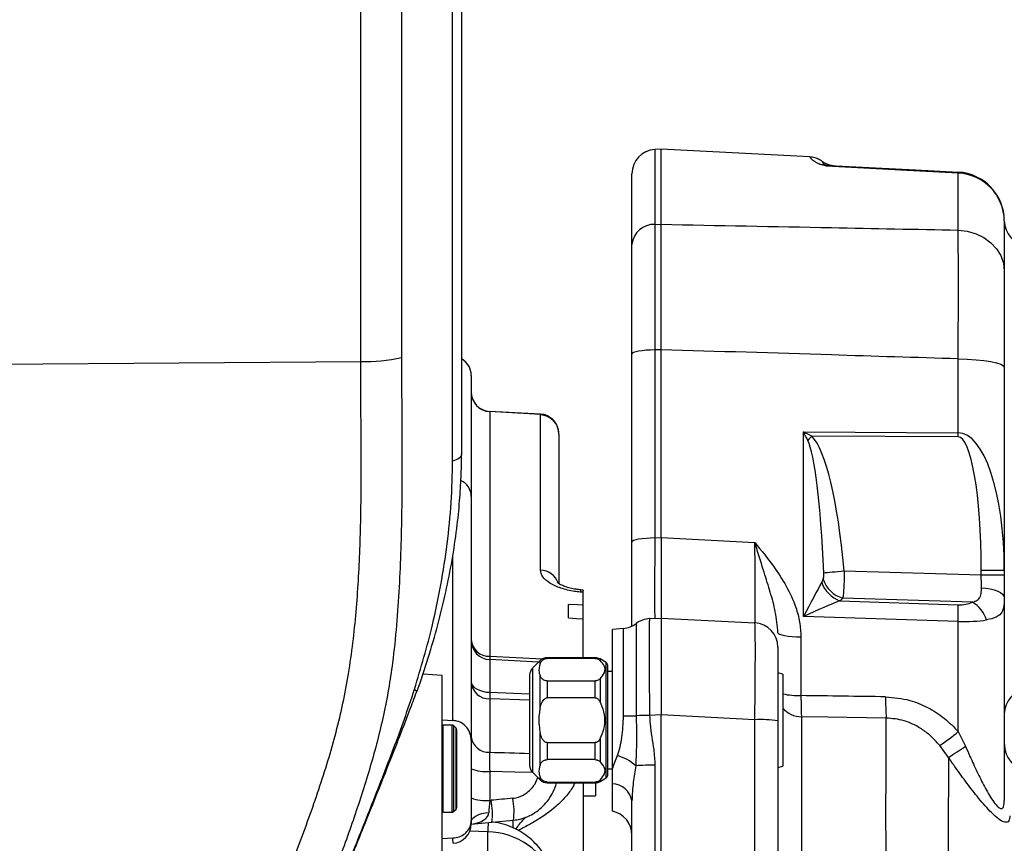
# Model space of a CAD drawing. Extents: x 0 to 8410, y 0 to 5940.
# Tile 30 of 161: x 1262 to 1464, y 2781 to 2950. Entities that reach past the tile are written whole.
import ezdxf

# ---------------------------------------------------------------- set-up
doc = ezdxf.new("R2010")
doc.units = 0
doc.header["$LTSCALE"] = 10
doc.layers.get('0').update_dxf_attribs({"linetype": 'CONTINUOUS'})

msp = doc.modelspace()

# ---------------------------------------------------------------- linework, layer by layer
at = {"color": 7, "linetype": 'CONTINUOUS'}
for p, q in [((1393.648019, 2923.312117), (1392.386337, 2923.246075)), ((1424.214592, 2921.710183), (1393.648019, 2923.312117)), ((1393.648019, 2907.883932), (1393.648019, 2923.312117)), ((1387.648007, 2903.770854), (1387.648007, 2918.252875)), ((1464.148035, 2908.605744), (1464.148035, 2898.347785)), ((1393.648019, 2843.526174), (1393.648019, 2882.125546)), ((1387.648007, 2842.593004), (1387.648007, 2881.220033)), ((1464.148035, 2878.505399), (1464.148035, 2836.869408)), ((1354.648014, 2876.805832), (1354.648014, 2852.011611)), ((1368.846377, 2868.872215), (1358.438095, 2869.439532)), ((1372.648021, 2864.784529), (1372.648021, 2834.086825)), ((1354.648014, 2852.011611), (1354.648014, 2801.862885)), ((1387.648007, 2825.342585), (1387.648007, 2842.593004)), ((1393.648019, 2843.526174), (1393.648019, 2827.021767)), ((1464.148035, 2836.869408), (1464.148035, 2835.855057)), ((1464.148035, 2835.855057), (1464.148035, 2831.147005)), ((1377.652933, 2832.75645), (1377.173355, 2832.798173)), ((1377.648016, 2829.643895), (1377.648016, 2832.29964)), ((1374.648025, 2827.04704), (1374.648025, 2829.822828)), ((1377.648016, 2826.866438), (1377.648016, 2829.643895)), ((1464.148035, 2831.147005), (1464.148035, 2789.570023)), ((1377.648016, 2818.871786), (1377.648016, 2826.866438)), ((1391.296556, 2826.898505), (1393.648019, 2827.021767)), ((1391.312143, 2826.89934), (1391.296556, 2826.898505)), ((1393.648019, 2827.021767), (1393.648019, 2807.148029)), ((1393.648019, 2827.021767), (1412.909707, 2826.012303)), ((1385.922452, 2824.870755), (1383.648028, 2824.671795)), ((1383.648028, 2796.016981), (1383.648028, 2824.671795)), ((1417.648008, 2821.019103), (1417.648008, 2805.877258)), ((1368.812238, 2818.285992), (1367.233803, 2816.707541)), ((1380.112132, 2818.871786), (1370.226448, 2818.871786)), ((1380.112132, 2818.712046), (1370.226448, 2818.712046)), ((1382.398029, 2817.861368), (1381.112119, 2818.603803)), ((1382.648011, 2817.4284), (1382.648011, 2794.61508)), ((1348.648017, 2815.199425), (1344.683176, 2815.476705)), ((1383.648028, 2816.02173), (1382.648011, 2816.02173)), ((1418.648025, 2815.485885), (1417.648008, 2815.753748)), ((1418.648025, 2815.485885), (1418.648025, 2799.899389)), ((1348.648017, 2776.961853), (1348.648017, 2815.199425)), ((1366.648024, 2815.293362), (1366.648024, 2796.750118)), ((1370.226448, 2814.116051), (1380.112132, 2814.116051)), ((1380.112132, 2810.617616), (1370.226448, 2810.617616)), ((1348.648017, 2806.090166), (1350.857367, 2805.977632)), ((1393.648019, 2701.060225), (1393.648019, 2807.148029)), ((1417.648008, 2805.877258), (1417.648008, 2713.373234)), ((1350.732332, 2805.030634), (1348.84802, 2805.030634)), ((1351.53087, 2804.397752), (1351.015186, 2804.913451)), ((1351.648023, 2804.114987), (1351.648023, 2788.04629)), ((1354.648014, 2801.862885), (1354.648014, 2785.480072)), ((1370.226448, 2801.425864), (1380.112132, 2801.425864)), ((1418.648025, 2799.899389), (1418.648025, 2796.557595)), ((1380.112132, 2797.927429), (1370.226448, 2797.927429)), ((1367.233803, 2795.335938), (1368.812238, 2793.757488)), ((1382.648011, 2796.021749), (1383.648028, 2796.021749)), ((1383.648028, 2792.933871), (1383.648028, 2796.016981)), ((1417.648008, 2796.289732), (1418.648025, 2796.557595)), ((1370.226448, 2793.331434), (1380.112132, 2793.331434)), ((1370.226448, 2793.171694), (1380.112132, 2793.171694)), ((1377.648016, 2793.171694), (1377.648016, 2778.089215)), ((1380.148014, 2793.172051), (1380.148014, 2790.52179)), ((1381.112119, 2793.439676), (1382.398029, 2794.182112)), ((1383.648028, 2787.339022), (1383.648028, 2792.933871)), ((1377.648016, 2790.52179), (1380.148014, 2790.52179)), ((1387.648007, 2700.825264), (1387.648007, 2789.502074)), ((1348.84802, 2787.130644), (1350.732332, 2787.130644)), ((1351.015186, 2787.247826), (1351.53087, 2787.763526)), ((1354.644021, 2785.298397), (1354.648014, 2785.480072)), ((1354.647776, 2784.693291), (1358.884936, 2785.079409)), ((1354.648014, 2785.480072), (1354.648014, 2785.416414)), ((1354.648014, 2785.416414), (1354.648014, 2784.73716)), ((1358.882492, 2785.079409), (1363.323694, 2785.481502)), ((1348.648017, 2781.72331), (1350.889226, 2781.838109))]:
    msp.add_line(p, q, dxfattribs=at)
at = {"color": 8, "linetype": 'CONTINUOUS'}
for p, q in [((1392.386337, 2923.246075), (1392.386337, 2907.859375)), ((1427.338501, 2920.068194), (1427.188744, 2920.140316)), ((1428.168675, 2919.981052), (1428.015699, 2919.980575)), ((1454.671373, 2906.696011), (1454.671373, 2918.380429)), ((1392.386337, 2907.859375), (1393.648019, 2907.883932)), ((1393.648019, 2882.125546), (1392.386337, 2882.087042)), ((1392.386337, 2882.087042), (1392.386337, 2843.460013)), ((1454.671373, 2865.082552), (1454.671373, 2880.239536)), ((1122.648021, 2878.093054), (1331.939673, 2879.701187)), ((1358.433699, 2869.358827), (1358.438676, 2869.410445)), ((1358.438676, 2869.410445), (1358.438676, 2819.154431)), ((1368.857359, 2868.749787), (1368.847942, 2868.842055)), ((1368.857359, 2836.82697), (1368.857359, 2868.749787)), ((1422.909697, 2865.228226), (1454.671373, 2865.082552)), ((1422.909697, 2827.338864), (1422.909697, 2865.228226)), ((1454.671373, 2864.215543), (1424.633523, 2864.353229)), ((1392.386337, 2843.460013), (1393.648019, 2843.526174)), ((1393.648019, 2843.526174), (1412.909707, 2842.51671)), ((1350.857367, 2805.977632), (1350.857367, 2839.957764)), ((1431.264897, 2836.706569), (1459.409704, 2835.855057)), ((1459.409704, 2835.855057), (1459.409704, 2836.869408)), ((1459.409704, 2836.869408), (1464.148035, 2836.869408)), ((1459.409704, 2835.855057), (1464.148035, 2835.855057)), ((1377.648016, 2832.29964), (1377.036085, 2832.353165)), ((1430.364987, 2830.548693), (1454.671373, 2829.742481)), ((1457.593938, 2830.28846), (1430.970063, 2831.094076)), ((1454.671373, 2826.285412), (1422.909697, 2827.338864)), ((1454.671373, 2803.727438), (1454.671373, 2826.285412)), ((1422.386339, 2823.134472), (1422.386339, 2811.083128)), ((1358.438676, 2819.154431), (1358.438676, 2818.472196)), ((1358.438676, 2819.154431), (1369.291832, 2818.616916)), ((1358.438676, 2818.472196), (1358.438676, 2811.760594)), ((1368.495052, 2817.968776), (1358.438676, 2818.472196)), ((1368.812238, 2817.680051), (1368.812238, 2818.285992)), ((1370.226448, 2818.871786), (1370.226448, 2818.712046)), ((1380.112132, 2818.712046), (1380.112132, 2818.871786)), ((1381.112119, 2818.603803), (1381.112119, 2818.305303)), ((1382.398029, 2794.182112), (1382.398029, 2817.861368)), ((1367.233803, 2816.707541), (1367.233803, 2795.335938)), ((1368.812238, 2808.553745), (1368.812238, 2815.148045)), ((1370.226448, 2814.116051), (1370.226448, 2810.617616)), ((1380.112132, 2810.617616), (1380.112132, 2814.116051)), ((1381.112119, 2814.522793), (1381.112119, 2809.80437)), ((1358.438676, 2811.760594), (1358.438676, 2810.442736)), ((1358.438676, 2811.760594), (1366.648024, 2811.47175)), ((1358.438676, 2810.442736), (1358.438676, 2799.451162)), ((1366.648024, 2810.136606), (1358.438676, 2810.442736)), ((1393.648019, 2807.148029), (1391.296556, 2807.024886)), ((1412.909707, 2806.138565), (1393.648019, 2807.148029)), ((1412.909707, 2701.460172), (1412.909707, 2806.138565)), ((1422.47351, 2806.733062), (1422.47351, 2710.460951)), ((1348.84802, 2805.030634), (1348.84802, 2787.130644)), ((1350.732332, 2787.130644), (1350.732332, 2805.030634)), ((1351.015186, 2804.913451), (1351.015186, 2787.247826)), ((1351.53087, 2787.763526), (1351.53087, 2804.397752)), ((1368.812238, 2796.895434), (1368.812238, 2803.489734)), ((1454.671373, 2803.727438), (1456.183424, 2800.67866)), ((1370.226448, 2801.425864), (1370.226448, 2797.927429)), ((1380.112132, 2797.927429), (1380.112132, 2801.425864)), ((1381.112119, 2802.23911), (1381.112119, 2797.520687)), ((1452.677836, 2798.40224), (1450.890084, 2800.845315)), ((1358.438676, 2795.525719), (1358.438676, 2789.561083)), ((1392.386337, 2796.792557), (1392.386337, 2701.086571)), ((1368.812238, 2793.757488), (1368.812238, 2794.363429)), ((1370.226448, 2793.331434), (1370.226448, 2793.171694)), ((1380.112132, 2793.171694), (1380.112132, 2793.331434)), ((1381.112119, 2793.738176), (1381.112119, 2793.439676)), ((1358.438676, 2789.561083), (1358.731245, 2789.587786)), ((1358.040681, 2783.131291), (1354.367649, 2783.265998)), ((1358.040681, 2771.633198), (1358.040681, 2783.131291))]:
    msp.add_line(p, q, dxfattribs=at)
at = {"color": 8, "linetype": 'CONTINUOUS', "flags": 128}
for points in [[(1454.671373, 2918.380429), (1444.1758, 2918.93213), (1427.648028, 2919.800808)], [(1454.671373, 2906.696011), (1456.546059, 2906.463553), (1458.334615, 2905.939628), (1459.972789, 2905.142953), (1461.401751, 2904.102256), (1462.570181, 2902.85485), (1463.436117, 2901.445557), (1463.968446, 2899.924924), (1464.148035, 2898.347785)], [(1392.386337, 2882.087042), (1391.448995, 2882.062961), (1390.554716, 2882.008483), (1389.735629, 2881.925752), (1389.021149, 2881.817748), (1388.436934, 2881.688167), (1388.003966, 2881.541778), (1387.737801, 2881.383826), (1387.648007, 2881.220033)], [(1454.671373, 2880.239536), (1456.546059, 2880.191137), (1458.334615, 2880.082299), (1459.972789, 2879.916837), (1461.401751, 2879.70071), (1462.570181, 2879.441549), (1463.436117, 2879.14889), (1463.968446, 2878.832986), (1464.148035, 2878.505399)], [(1368.847942, 2868.842055), (1360.667294, 2869.288732), (1358.438676, 2869.410445)], [(1350.825762, 2859.31008), (1351.247778, 2859.450032), (1351.616045, 2859.593083), (1351.929461, 2859.738638), (1352.187147, 2859.886338), (1352.388343, 2860.035827), (1352.532467, 2860.186626), (1352.619117, 2860.33838), (1352.648025, 2860.490491)], [(1392.386337, 2843.460013), (1391.448995, 2843.435814), (1390.554716, 2843.381454), (1389.735629, 2843.298723), (1389.021149, 2843.1906), (1388.436934, 2843.06102), (1388.003966, 2842.914631), (1387.737801, 2842.756798), (1387.648007, 2842.593004)], [(1427.087297, 2836.307098), (1427.419921, 2836.340596), (1427.822938, 2836.380412), (1428.289493, 2836.425711), (1428.81157, 2836.475899), (1429.380169, 2836.53002), (1429.985603, 2836.587121), (1430.617472, 2836.646368), (1431.264897, 2836.706569)], [(1459.448507, 2833.192756), (1460.380038, 2833.13327), (1461.26776, 2833.003213), (1462.080111, 2832.807113), (1462.788244, 2832.552006), (1463.366946, 2832.246949), (1463.795652, 2831.902792), (1464.059135, 2831.531693), (1464.148035, 2831.147005)], [(1417.648008, 2824.001481), (1417.737802, 2823.837687), (1418.003967, 2823.679735), (1418.436935, 2823.533346), (1419.02115, 2823.403885), (1419.735631, 2823.295762), (1420.554718, 2823.213031), (1421.448996, 2823.158552), (1422.386339, 2823.134472)], [(1354.648014, 2813.977768), (1354.719853, 2813.558866), (1354.932775, 2813.154985), (1355.279153, 2812.780787), (1355.746528, 2812.449505), (1356.318107, 2812.173058), (1356.973385, 2811.961462), (1357.688805, 2811.822345), (1358.438676, 2811.760594)], [(1342.992952, 2812.380721), (1343.24803, 2812.144567), (1343.392333, 2811.946561), (1343.424996, 2811.787893), (1343.41765, 2811.759641)], [(1439.882299, 2806.480219), (1427.898546, 2806.654503), (1422.47351, 2806.733062)], [(1367.292365, 2795.277407), (1363.596668, 2795.381119), (1358.438676, 2795.525719)], [(1354.648014, 2785.103967), (1354.715353, 2785.461833), (1354.915073, 2785.80754), (1355.240455, 2786.129643), (1355.68056, 2786.417295), (1356.220549, 2786.660601), (1356.84227, 2786.851575), (1357.524773, 2786.983659), (1358.245095, 2787.052442)]]:
    msp.add_lwpolyline(points, dxfattribs=at)
at = {"color": 7, "linetype": 'CONTINUOUS', "flags": 128}
for points in [[(1428.168675, 2919.981052), (1445.892712, 2919.052173), (1454.671373, 2918.592026)], [(1377.648016, 2829.643895), (1376.454224, 2829.715063), (1374.648025, 2829.822828)], [(1374.648025, 2827.04704), (1376.289507, 2826.948215), (1377.648016, 2826.866438)]]:
    msp.add_lwpolyline(points, dxfattribs=at)
at = {"color": 7, "linetype": 'CONTINUOUS'}
for centre, radius, start, end in [((1392.648021, 2918.252872), 5, 93, 180), ((1429.617044, 2924.911966), 5, 235.63053475, 267), ((1454.148021, 2908.605767), 10, 0, 87), ((1350.647846, 2876.829551), 4.000168, 0.0000467, 59.4339085), ((1358.648077, 2873.446683), 4.000063, 180.01779239, 267.18323355), ((1368.666248, 2864.872816), 3.973395, 11.10944339, 87.37908658), ((1368.664441, 2864.770858), 3.983604, 0.19662987, 87.22418516), ((1385.487531, 2829.850901), 4.999261, 274.99635492, 307.38143368), ((1391.558638, 2821.904289), 5.001088, 93.00396791, 127.37727131), ((1412.648021, 2821.019128), 5, 0, 87), ((1370.226448, 2816.871738), 2, 90, 135), ((1380.112122, 2816.871738), 2, 60, 90), ((1382.148021, 2817.428362), 0.5, 360, 60), ((1368.648021, 2815.293311), 2, 135, 180), ((1469.148021, 2807.345721), 5, 94, 180), ((1348.848021, 2804.830645), 0.2, 90, 180), ((1350.732335, 2804.630645), 0.4, 45, 90), ((1351.248021, 2804.114959), 0.4, 0, 45), ((1470.146983, 2801.300338), 5.998958, 179.39200989, 226.98025137), ((1368.648021, 2796.750165), 2, 180, 225), ((1370.226448, 2795.171738), 2, 225, 270), ((1380.112122, 2795.171738), 2, 270, 300), ((1382.148021, 2794.615114), 0.5, 300, 0), ((1348.848021, 2787.330645), 0.2, 180, 270), ((1350.732335, 2787.530645), 0.4, 270, 315), ((1351.248021, 2788.04633), 0.4, 315, 360), ((1382.648021, 2782.440082), 5, 0, 78.46304097), ((1350.648021, 2784.737153), 4, 273.7419002, 0)]:
    msp.add_arc(centre, radius, start, end, dxfattribs=at)
at = {"color": 8, "linetype": 'CONTINUOUS'}
for centre, radius, start, end in [((1426.995253, 2917.403834), 2.68638, 82.65905618, 97.15962822), ((1428.406724, 2924.540072), 4.56523, 254.52637216, 267.01101174), ((1428.302869, 2924.860898), 4.888764, 258.62309819, 266.63246175), ((1453.080322, 2918.486227), 1.594565, 356.19567084, 3.80432916), ((1454.265874, 2908.506088), 9.882664, 0.57777803, 87.64841264), ((1469.144368, 2908.608744), 4.996334, 180.03440575, 266.03887815), ((1392.184704, 2903.303085), 4.560749, 87.46609177, 174.1131664), ((1332.608248, 2916.665999), 36.970858, 268.96381538, 282.02799547), ((1350.666095, 2876.802569), 3.98192, 0.04694555, 59.46476485), ((1358.632443, 2873.390181), 3.98445, 180.18761246, 267.21255732), ((1514.465367, 2771.972682), 128.856221, 134.19862517, 134.73565147), ((1360.745244, 2864.649047), 93.927129, 359.7355602, 0.2644398), ((1350.969203, 2851.941343), 3.679482, 1.09425684, 64.64914184), ((1368.823682, 2832.937006), 3.89011, 19.33877221, 89.50397345), ((1432.56049, 2836.430316), 6.278035, 199.35698305, 249.53030111), ((1432.681372, 2836.905377), 6.058035, 198.60320632, 253.5913821), ((1377.760447, 2832.37144), 0.724593, 143.93066577, 181.44522423), ((1400.852846, 2828.013946), 53.846279, 358.16041586, 1.83958414), ((1454.150829, 2824.539211), 6.701408, 18.21302232, 59.0834575), ((1358.32582, 2822.844018), 3.691312, 184.90290395, 271.7520012), ((1358.606494, 2822.427274), 3.958636, 180.50829391, 267.57033039), ((1358.277805, 2814.088196), 3.649008, 185.88277829, 272.5267651), ((1422.229774, 2829.7562), 18.673729, 258.94175011, 270.48038547), ((1494.682844, 2809.975499), 54.9119, 179.10172457, 183.64948696), ((1422.570887, 2811.913957), 5.18181, 220.79564231, 268.9232368), ((1385.878486, 2890.46208), 83.545687, 270.03047938, 271.81369265), ((1391.758154, 2730.04408), 76.98219, 90.34355718, 92.40878985), ((1414.050826, 2783.739908), 22.427705, 80.77046169, 92.91646348), ((1437.553043, 2822.264802), 25.232342, 301.90883916, 312.72093211), ((1358.219024, 2803.043817), 3.599363, 187.19637599, 273.49866286), ((1414.585902, 2860.899579), 73.190935, 301.36217807, 304.6347272), ((1382.280966, 2789.940561), 9.126049, 47.53496496, 74.80860931), ((1357.542773, 2803.00601), 7.533749, 247.40350509, 276.82969269), ((1392.141859, 2739.862215), 56.930866, 89.75395418, 93.72587004), ((1383.601686, 2788.832843), 4.10129, 9.3912761, 89.35257898), ((1357.542773, 2797.041373), 7.533749, 247.40350509, 276.82969269), ((1345.576253, 2786.882524), 13.430274, 352.28431497, 11.62059996), ((1349.822573, 2787.291893), 13.623243, 352.36388976, 11.42457962), ((1352.916169, 2785.415941), 1.731845, 356.10822632, 0.0156595), ((1451.835134, 2779.500928), 93.864685, 176.63475497, 177.78344348)]:
    msp.add_arc(centre, radius, start, end, dxfattribs=at)
for centre, major_axis, ratio, start_param, end_param in [((1422.648021, 2864.361156), (-4.968785, 9.882643), 0.0564459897, 4.5975358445, 4.7718289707), ((1422.648021, 2864.361156), (9.958867, -4.981278), 0.0801606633, 1.4103189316, 1.5846120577), ((1422.386341, 2807.570508), (0.531365, 57.66428), 0.1731725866, 5.2436803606, 6.1096938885), ((1454.148021, 2835.383359), (0.564149, 29.698692), 0.3361789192, 4.7688338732, 6.2872703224), ((1454.409701, 2835.383359), (0.265683, 28.83214), 0.1731725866, 4.7655505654, 6.2839870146), ((1422.648021, 2807.570508), (0.263687, 56.79728), 0.0879098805, 5.2432806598, 6.1092941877), ((1392.648021, 2846.996777), (0.261836, 20.041164), 0.0109213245, 1.7483435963, 3.1423081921), ((1412.648021, 2846.053437), (-0.261836, 20.041164), 0.0109213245, 3.140877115, 4.5348417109), ((1459.148021, 2835.873233), (-0.151781, 6.507552), 0.040124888, 4.2869164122, 4.7086546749), ((1422.648021, 2826.471765), (4.99776, 9.604132), 0.0155803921, 0.6171180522, 1.4885047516), ((1422.648021, 2839.34516), (-0.817552, 7.405913), 0.6660500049, 3.9010914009, 4.009431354), ((1422.648021, 2826.471765), (9.863772, 4.639408), 0.061856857, 0.6438022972, 1.5151889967), ((1422.386341, 2835.020967), (9.97156, -1.163734), 0.6476115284, 5.7115718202, 5.8199117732), ((1454.409701, 2833.019182), (4.98578, -0.581867), 0.6476115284, 4.8401851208, 5.4782301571), ((1412.648021, 2804.997171), (0.261563, 21.015109), 0.0117916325, 4.7668773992, 6.2827144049), ((1454.148021, 2828.694989), (9.999635, -0.357335), 0.2392397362, 4.7732978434, 5.4113428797), ((581.214781, 2571.301518), (6484.285306, -59.097859), 0.038481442, 1.4383503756, 1.4410557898), ((1358.648021, 2789.074424), (0.365945, 4.049664), 0.0624587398, 1.455971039, 2.0992021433), ((1531.3563, 2788.52638), (308.140393, 18.712116), 0.0449784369, 2.1453960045, 2.1627085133), ((1350.648021, 2788.345355), (7.568359, -1.520145), 0.4514242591, 5.3570977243, 6.34880002), ((1362.648021, 2776.787762), (0.664366, 10.066313), 0.0155422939, 5.5234812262, 5.7674530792), ((1357.648021, 2768.147816), (15, 0), 0.9992405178, 0.365151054, 1.544616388), ((1350.648021, 2786.741369), (-0.259302, 5.995802), 0.008435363, 3.1417753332, 3.7544794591)]:
    msp.add_ellipse(centre, major_axis=major_axis, ratio=ratio, start_param=start_param, end_param=end_param, dxfattribs=at)
for points, knots in [([(1350.825762, 2859.31008), (1350.826807, 2867.106315), (1350.828896, 2882.699158), (1350.823327, 2906.166514), (1350.822072, 2929.788759), (1350.822933, 2953.604223), (1350.820357, 2977.580019), (1350.814499, 3001.699343), (1350.806116, 3025.829862), (1350.797953, 3049.239561), (1350.788871, 3071.883711), (1350.789186, 3097.761128), (1350.809894, 3127.735878), (1350.829231, 3173.348278), (1350.826697, 3296.994022), (1350.802372, 3588.472302), (1350.898256, 3858.618264), (1350.816524, 4054.903465), (1350.802493, 4077.285764), (1350.816924, 4103.40535), (1350.835513, 4119.073621), (1350.823442, 4131.171026), (1350.816049, 4139.59438), (1350.823914, 4145.098009), (1350.817138, 4151.127716), (1350.820585, 4157.556093), (1350.81836, 4163.718941), (1350.820201, 4169.498999), (1350.820402, 4174.869014), (1350.819584, 4179.791716), (1350.819255, 4184.273292), (1350.819252, 4188.234238), (1350.819237, 4191.657699), (1350.819029, 4194.526787), (1350.819074, 4196.828826), (1350.819464, 4198.527966), (1350.820329, 4199.561674), (1350.820281, 4200.022882), (1350.819964, 4199.943326), (1350.819906, 4199.92881)], [0, 0, 0, 0, 0.0167387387, 0.0334782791, 0.0502462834, 0.0670475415, 0.0840713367, 0.1011256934, 0.1182732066, 0.1354519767, 0.1512015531, 0.1669756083, 0.1916529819, 0.2163325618, 0.2656918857, 0.459753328, 0.8478762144, 0.8512297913, 0.8851309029, 0.8964337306, 0.9077364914, 0.9190348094, 0.9226619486, 0.9263035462, 0.9314308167, 0.9365957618, 0.9417969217, 0.947036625, 0.9521644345, 0.9573284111, 0.9625294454, 0.9677685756, 0.9729072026, 0.9780817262, 0.983293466, 0.9885441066, 0.9936772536, 0.9988463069, 1, 1, 1, 1]), ([(1331.939673, 2879.701187), (1331.941688, 2888.088636), (1331.945727, 2904.905853), (1331.941122, 2930.310328), (1331.938444, 2955.890666), (1331.939997, 2981.57111), (1331.947497, 3007.372889), (1331.955502, 3033.163597), (1331.956267, 3059.011809), (1331.964471, 3076.113161), (1331.968596, 3084.712674)], [0, 0, 0, 0, 0.1231698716, 0.2469611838, 0.3707522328, 0.49567614, 0.62059981, 0.7465840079, 0.8725683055, 1, 1, 1, 1]), ([(1340.323036, 3083.620955), (1340.319828, 3076.510687), (1340.313405, 3062.275085), (1340.315857, 3040.736171), (1340.315608, 3019.061641), (1340.311699, 2997.165453), (1340.308624, 2975.070339), (1340.309123, 2952.801946), (1340.314186, 2930.501436), (1340.316391, 2906.353467), (1340.313947, 2889.734122), (1340.312591, 2880.506803)], [0, 0, 0, 0, 0.1063925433, 0.213010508, 0.3196282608, 0.4266703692, 0.5354202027, 0.6443275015, 0.7537123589, 0.8632572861, 1, 1, 1, 1]), ([(1426.660439, 2920.069267), (1426.65298, 2920.071333), (1426.501092, 2920.113397), (1426.066514, 2920.257451), (1425.582796, 2920.496655), (1425.105324, 2920.798995), (1424.664021, 2921.153006), (1424.348143, 2921.470966), (1424.143922, 2921.711092), (1424.190359, 2921.656801), (1424.210569, 2921.633174)], [0, 0, 0, 0, 0.0021117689, 0.0430035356, 0.144431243, 0.2422183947, 0.3823527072, 0.6044234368, 0.8278424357, 1, 1, 1, 1]), ([(1427.188744, 2920.140316), (1427.05919, 2920.279593), (1426.799438, 2920.558837), (1426.75896, 2920.797191), (1426.765637, 2920.76247), (1426.7688, 2920.746018)], [0, 0, 0, 0, 0.3436511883, 0.6890070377, 1, 1, 1, 1]), ([(1427.648028, 2919.800808), (1427.644531, 2919.801762), (1427.311172, 2919.892679), (1426.98409, 2919.981439), (1426.660439, 2920.069267)], [0, 0, 0, 0, 0.0104902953, 1, 1, 1, 1]), ([(1427.648028, 2919.800808), (1427.646329, 2919.802799), (1427.542864, 2919.924074), (1427.439837, 2919.996731), (1427.338501, 2920.068194)], [0, 0, 0, 0, 0.0164188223, 1, 1, 1, 1]), ([(1428.015699, 2919.980575), (1427.966629, 2919.97046), (1427.861187, 2919.948725), (1427.745172, 2919.879314), (1427.674435, 2919.822992), (1427.655555, 2919.807298), (1427.650531, 2919.802966), (1427.648028, 2919.800808)], [0, 0, 0, 0, 0.39224605, 0.8428471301, 0.9581427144, 0.9791457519, 1, 1, 1, 1]), ([(1392.386337, 2907.859375), (1392.383116, 2907.094649), (1392.376672, 2905.565202), (1392.370015, 2902.875495), (1392.365849, 2899.902237), (1392.364075, 2895.920956), (1392.36759, 2890.745606), (1392.376646, 2885.760414), (1392.384439, 2882.806711), (1392.386337, 2882.087042)], [0, 0, 0, 0, 0.1226125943, 0.2452243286, 0.3726891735, 0.5001513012, 0.7119092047, 0.9298067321, 1, 1, 1, 1]), ([(1393.648019, 2907.883932), (1405.309041, 2907.657499), (1425.651192, 2907.262496), (1445.991171, 2906.865452), (1454.671373, 2906.696011)], [0, 0, 0, 0, 0.57324430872, 1, 1, 1, 1]), ([(1454.671373, 2880.239536), (1454.682465, 2882.400729), (1454.704969, 2886.785735), (1454.719059, 2892.906238), (1454.717813, 2898.521414), (1454.702099, 2903.183092), (1454.680926, 2905.60381), (1454.671373, 2906.696011)], [0, 0, 0, 0, 0.203913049, 0.4137346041, 0.6176575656, 0.8274913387, 1, 1, 1, 1]), ([(1454.671373, 2880.239536), (1445.991059, 2880.511007), (1425.650108, 2881.147156), (1405.308838, 2881.769044), (1393.648019, 2882.125546)], [0, 0, 0, 0, 0.4267408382, 1, 1, 1, 1]), ([(1340.312591, 2880.506803), (1340.342669, 2875.262399), (1340.402845, 2864.770216), (1340.446164, 2849.039678), (1339.957116, 2833.347845), (1338.864293, 2819.3332), (1336.779006, 2807.054778), (1334.012594, 2796.497462), (1330.649241, 2786.069928), (1326.89139, 2775.727236), (1322.997187, 2765.416087), (1319.265409, 2755.477773), (1316.112566, 2745.775329), (1313.222694, 2734.35999), (1310.782129, 2720.793348), (1309.03625, 2705.089353), (1308.107623, 2689.295047), (1307.746358, 2673.481242), (1307.71915, 2655.47186), (1307.755995, 2642.767648), (1307.777619, 2635.312011)], [0, 0, 0, 0, 0.0631212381, 0.1262830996, 0.1893552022, 0.2523536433, 0.2961741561, 0.3400355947, 0.3840707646, 0.4282521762, 0.4724495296, 0.5164951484, 0.5555626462, 0.5946315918, 0.6575968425, 0.7206553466, 0.7838688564, 0.8471469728, 0.9102961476, 1, 1, 1, 1]), ([(1299.332564, 2634.500791), (1299.295633, 2641.306761), (1299.221771, 2654.918514), (1299.072403, 2675.332803), (1299.431665, 2693.10291), (1300.401371, 2708.21061), (1301.780234, 2720.640989), (1303.826784, 2732.987535), (1306.623811, 2745.176882), (1310.340613, 2757.060115), (1314.758791, 2768.648914), (1319.209954, 2780.175182), (1323.431508, 2791.773145), (1327.056871, 2803.540231), (1329.669434, 2815.745216), (1331.115112, 2828.315237), (1331.875286, 2841.136173), (1332.092323, 2853.989309), (1332.013303, 2866.846184), (1331.964205, 2875.418194), (1331.939673, 2879.701187)], [0, 0, 0, 0, 0.0819172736, 0.1638323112, 0.2457153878, 0.2957313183, 0.3458904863, 0.3960293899, 0.4460544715, 0.4959581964, 0.5452851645, 0.5947373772, 0.6441067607, 0.6932778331, 0.7423685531, 0.7937866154, 0.8452521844, 0.8968259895, 0.9484492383, 1, 1, 1, 1]), ([(1342.992952, 2812.380721), (1344.305782, 2816.763171), (1346.428001, 2823.847494), (1348.477462, 2833.862891), (1349.772814, 2842.256728), (1350.629326, 2850.760619), (1350.760197, 2856.456493), (1350.825762, 2859.31008)], [0, 0, 0, 0, 0.2869200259, 0.4638122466, 0.6411895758, 0.8202388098, 1, 1, 1, 1]), ([(1417.648008, 2824.001481), (1417.517978, 2825.435977), (1417.266497, 2828.210318), (1416.092991, 2832.281534), (1414.763536, 2836.57182), (1413.712844, 2839.925296), (1413.080906, 2841.963369), (1412.956706, 2842.364817), (1412.922033, 2842.47668), (1412.912497, 2842.50765), (1412.909707, 2842.51671)], [0, 0, 0, 0, 0.2381987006, 0.4606806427, 0.6830834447, 0.9373109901, 0.9829273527, 0.995277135, 0.9986182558, 1, 1, 1, 1]), ([(1412.909707, 2842.51671), (1412.914863, 2842.510392), (1414.217787, 2840.91376), (1416.534145, 2838.053694), (1419.4356, 2833.633626), (1421.224639, 2829.759169), (1422.209612, 2826.212404), (1422.32746, 2824.159921), (1422.386339, 2823.134472)], [0, 0, 0, 0, 0.0011077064, 0.2799274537, 0.4996749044, 0.7187710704, 0.8594940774, 1, 1, 1, 1]), ([(1377.036085, 2832.353165), (1376.639493, 2832.395534), (1375.248588, 2832.544128), (1372.972453, 2833.099334), (1370.697434, 2834.149448), (1369.1536, 2835.455922), (1368.956182, 2836.369603), (1368.857359, 2836.82697)], [0, 0, 0, 0, 0.0898725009, 0.3151955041, 0.5422796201, 0.7708764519, 1, 1, 1, 1]), ([(1426.939865, 2834.972789), (1426.960154, 2835.028039), (1427.015235, 2835.178038), (1427.066637, 2835.483662), (1427.097875, 2835.876998), (1427.090864, 2836.162076), (1427.087297, 2836.307098)], [0, 0, 0, 0, 0.1515742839, 0.4115091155, 0.700629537, 1, 1, 1, 1]), ([(1431.264897, 2836.706569), (1431.259386, 2836.072122), (1431.248408, 2834.808343), (1431.177261, 2833.100008), (1431.083469, 2831.850752), (1431.001973, 2831.306989), (1430.970063, 2831.094076)], [0, 0, 0, 0, 0.2792480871, 0.5562456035, 0.8262457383, 1, 1, 1, 1]), ([(1457.593938, 2830.28846), (1457.954396, 2830.404414), (1458.616475, 2830.617397), (1459.057485, 2831.117695), (1459.3638, 2831.758737), (1459.433242, 2832.31296), (1459.448672, 2832.925682), (1459.448566, 2833.097018), (1459.448507, 2833.192756)], [0, 0, 0, 0, 0.2765739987, 0.5080032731, 0.5590038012, 0.8803420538, 0.9331386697, 1, 1, 1, 1]), ([(1464.148035, 2831.147005), (1464.147257, 2830.985378), (1464.142474, 2829.992016), (1464.037261, 2829.06876), (1463.535553, 2827.942022), (1462.701734, 2827.12078), (1461.231211, 2826.793033), (1460.516503, 2826.633741)], [0, 0, 0, 0, 0.0567426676, 0.3487414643, 0.413015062, 0.7147118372, 1, 1, 1, 1]), ([(1388.522675, 2825.878431), (1388.522147, 2825.825928), (1388.521091, 2825.720921), (1388.51989, 2824.85984), (1388.519125, 2823.492194), (1388.518736, 2821.626593), (1388.518733, 2819.310635), (1388.519134, 2816.623835), (1388.51986, 2813.628642), (1388.521039, 2810.383927), (1388.522123, 2808.113718), (1388.522675, 2806.958248)], [0, 0, 0, 0, 0.11071342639, 0.2214253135, 0.33213106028, 0.44283665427, 0.55347154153, 0.66410728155, 0.77472279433, 0.88534053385, 1, 1, 1, 1]), ([(1391.296556, 2826.898505), (1391.280553, 2826.847717), (1391.248135, 2826.744836), (1391.211414, 2825.913187), (1391.184543, 2824.553548), (1391.170173, 2822.641281), (1391.168671, 2820.238397), (1391.179934, 2817.454529), (1391.204302, 2814.317086), (1391.241367, 2810.830642), (1391.27759, 2808.33274), (1391.296556, 2807.024886)], [0, 0, 0, 0, 0.1034685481, 0.2095917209, 0.3192528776, 0.4320989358, 0.5415925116, 0.654254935, 0.7636815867, 0.8762681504, 1, 1, 1, 1]), ([(1385.922929, 2806.916406), (1385.925723, 2807.95723), (1385.931392, 2810.069102), (1385.937245, 2813.102243), (1385.941191, 2815.963021), (1385.943172, 2818.516976), (1385.943271, 2820.737426), (1385.941438, 2822.524846), (1385.937584, 2823.847597), (1385.931797, 2824.715673), (1385.92593, 2824.818201), (1385.922929, 2824.870636)], [0, 0, 0, 0, 0.1087714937, 0.22070151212, 0.32947450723, 0.44140394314, 0.5501828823, 0.66211884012, 0.77089868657, 0.88283416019, 1, 1, 1, 1]), ([(1324.50751, 2764.161279), (1326.09023, 2768.169594), (1329.256097, 2776.187302), (1334.056214, 2788.185148), (1337.961753, 2798.225981), (1340.95428, 2806.239586), (1342.313632, 2810.33439), (1342.992952, 2812.380721)], [0, 0, 0, 0, 0.2496105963, 0.4992883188, 0.749442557, 0.8747868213, 1, 1, 1, 1]), ([(1422.386339, 2811.083128), (1422.385951, 2810.565137), (1422.385076, 2809.395446), (1422.413291, 2807.800184), (1422.45344, 2807.088722), (1422.47351, 2806.733062)], [0, 0, 0, 0, 0.28443350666, 0.64228860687, 1, 1, 1, 1]), ([(1439.777692, 2810.836365), (1441.452659, 2810.684899), (1444.439339, 2810.414816), (1448.490025, 2808.723355), (1451.874952, 2806.571394), (1453.750826, 2804.663633), (1454.671373, 2803.727438)], [0, 0, 0, 0, 0.295420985, 0.5267737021, 0.7677738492, 1, 1, 1, 1]), ([(1384.672394, 2798.747708), (1384.871204, 2799.335516), (1385.273874, 2800.526065), (1385.765053, 2803.244788), (1385.858754, 2805.423926), (1385.922929, 2806.916406)], [0, 0, 0, 0, 0.2350639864, 0.4760995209, 1, 1, 1, 1]), ([(1388.522675, 2806.958248), (1388.563738, 2805.245363), (1388.646342, 2801.799668), (1388.510594, 2798.388299), (1388.442328, 2796.672751)], [0, 0, 0, 0, 0.4971086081, 1, 1, 1, 1]), ([(1391.296556, 2807.024886), (1391.316641, 2806.427536), (1391.396077, 2804.065072), (1392.171054, 2800.697685), (1392.327297, 2797.863525), (1392.386337, 2796.792557)], [0, 0, 0, 0, 0.1739210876, 0.6878423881, 1, 1, 1, 1]), ([(1439.862003, 2419.197609), (1439.845519, 2424.493687), (1439.812498, 2435.102515), (1439.803922, 2451.440463), (1439.813019, 2468.032595), (1439.833666, 2484.834685), (1439.855789, 2501.75978), (1439.868032, 2518.76076), (1439.868233, 2535.809801), (1439.865913, 2552.877971), (1439.861218, 2569.910127), (1439.856765, 2586.827127), (1439.853896, 2603.549815), (1439.856755, 2620.027493), (1439.859993, 2636.227149), (1439.85813, 2652.127406), (1439.854996, 2667.678326), (1439.851884, 2682.808407), (1439.850667, 2697.445936), (1439.853805, 2711.541027), (1439.86054, 2725.058664), (1439.866268, 2737.987975), (1439.870034, 2750.294052), (1439.86907, 2761.921429), (1439.864167, 2772.813279), (1439.844416, 2782.661996), (1439.841691, 2791.490293), (1439.867589, 2799.43685), (1439.877396, 2804.13295), (1439.882299, 2806.480219)], [0, 0, 0, 0, 0.0372581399, 0.0746335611, 0.1120689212, 0.1495043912, 0.186880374, 0.2241388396, 0.2614116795, 0.2988019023, 0.3362518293, 0.3737018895, 0.4110920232, 0.4483648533, 0.4856592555, 0.5230713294, 0.5605432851, 0.5980149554, 0.6354268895, 0.6727213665, 0.7100157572, 0.7474273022, 0.7848990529, 0.8223706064, 0.8597824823, 0.8970767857, 0.9313768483, 0.9656998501, 1, 1, 1, 1]), ([(1450.890084, 2800.845315), (1450.214206, 2801.591201), (1449.013077, 2802.916743), (1446.905706, 2804.447662), (1445.113384, 2805.375335), (1442.795526, 2806.222534), (1441.1231, 2806.370466), (1439.882299, 2806.480219)], [0, 0, 0, 0, 0.2391133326, 0.4249375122, 0.6105814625, 0.7110835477, 1, 1, 1, 1]), ([(1358.438676, 2799.451162), (1358.437338, 2799.389131), (1358.426892, 2798.904956), (1358.415853, 2797.691935), (1358.430734, 2796.279531), (1358.438676, 2795.525719)], [0, 0, 0, 0, 0.0641248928, 0.5005162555, 1, 1, 1, 1]), ([(1358.438676, 2799.451162), (1361.16883, 2799.379472), (1363.905408, 2799.307612), (1366.641601, 2799.222956), (1366.648024, 2799.222757)], [0, 0, 0, 0, 0.9976527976, 1, 1, 1, 1]), ([(1456.183424, 2800.67866), (1456.4867, 2799.984368), (1457.24696, 2798.243899), (1458.5292, 2795.461305), (1459.807927, 2792.887448), (1460.903152, 2790.906435), (1461.773733, 2789.496237), (1462.601165, 2788.406068), (1463.177218, 2787.943238), (1463.608235, 2787.815968), (1463.853648, 2787.976576), (1464.102238, 2788.520835), (1464.127777, 2789.105923), (1464.148035, 2789.570023)], [0, 0, 0, 0, 0.1095399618, 0.274597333, 0.4415704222, 0.5249856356, 0.610062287, 0.6975228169, 0.7588998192, 0.7865565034, 0.8585533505, 0.8878025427, 1, 1, 1, 1]), ([(1383.648028, 2796.016981), (1383.653411, 2796.033864), (1383.934824, 2796.916445), (1384.30717, 2797.840919), (1384.672394, 2798.747708)], [0, 0, 0, 0, 0.0191289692, 1, 1, 1, 1]), ([(1452.677836, 2798.40224), (1452.672952, 2796.833342), (1452.663184, 2793.695542), (1452.643446, 2788.590823), (1452.635777, 2783.198236), (1452.646963, 2776.384607), (1452.664517, 2767.936503), (1452.673103, 2757.982024), (1452.678832, 2747.817637), (1452.67803, 2737.885362), (1452.66938, 2727.860152), (1452.659464, 2717.895374), (1452.651523, 2706.85663), (1452.648951, 2694.67526), (1452.650319, 2681.544439), (1452.652487, 2668.377364), (1452.654986, 2655.609977), (1452.658593, 2642.94616), (1452.660234, 2630.569364), (1452.656284, 2617.322706), (1452.649578, 2602.945763), (1452.653223, 2587.29178), (1452.665389, 2570.877081), (1452.668426, 2553.993994), (1452.668624, 2536.586756), (1452.666786, 2520.193982), (1452.662254, 2504.86633), (1452.660708, 2490.734132), (1452.658717, 2474.951774), (1452.65575, 2457.624102), (1452.663087, 2439.224614), (1452.662202, 2427.414309), (1452.661773, 2421.685805)], [0, 0, 0, 0, 0.02316548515, 0.04633104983, 0.0695556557, 0.09278030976, 0.12958383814, 0.16638724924, 0.19914006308, 0.23189284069, 0.26141927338, 0.29094577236, 0.31974042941, 0.3554423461, 0.39114418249, 0.42410292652, 0.45706143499, 0.48724273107, 0.51742389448, 0.54665707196, 0.5816826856, 0.61846695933, 0.65525164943, 0.69440590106, 0.73355979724, 0.77343393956, 0.80561510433, 0.83781463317, 0.86999580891, 0.91418621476, 0.95837663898, 1, 1, 1, 1]), ([(1465.283444, 2786.398222), (1465.244363, 2785.993677), (1465.165862, 2785.181074), (1464.359949, 2784.911784), (1463.052185, 2785.624358), (1461.608812, 2786.922416), (1460.205611, 2788.425), (1458.504662, 2790.432527), (1456.45525, 2793.074155), (1454.399819, 2795.913833), (1453.159194, 2797.706639), (1452.677836, 2798.40224)], [0, 0, 0, 0, 0.11675915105, 0.23453242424, 0.34217045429, 0.44003063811, 0.52365864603, 0.60746857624, 0.75626930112, 0.90543355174, 1, 1, 1, 1]), ([(1388.442328, 2796.672751), (1388.254588, 2795.54791), (1387.846198, 2793.101043), (1387.717527, 2790.764495), (1387.648007, 2789.502074)], [0, 0, 0, 0, 0.4597069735, 1, 1, 1, 1]), ([(1363.175889, 2789.990355), (1363.583898, 2790.056804), (1364.649928, 2790.23042), (1366.311377, 2791.194933), (1367.706459, 2792.625848), (1368.142014, 2793.831549), (1368.30022, 2794.269492)], [0, 0, 0, 0, 0.1743803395, 0.4556144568, 0.8022646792, 1, 1, 1, 1]), ([(1375.91975, 2793.171694), (1375.792537, 2792.89761), (1375.316776, 2791.872566), (1374.023492, 2790.235719), (1371.615119, 2787.787623), (1368.694283, 2785.753646), (1366.000875, 2784.256474), (1364.773956, 2783.616466), (1364.338764, 2783.397991), (1364.306887, 2783.381988)], [0, 0, 0, 0, 0.0640573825, 0.2395682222, 0.4190467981, 0.7435401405, 0.9099766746, 0.9934060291, 1, 1, 1, 1]), ([(1363.79007, 2783.660223), (1363.85739, 2783.753057), (1364.188639, 2784.209849), (1364.867656, 2785.062537), (1365.498355, 2785.728709), (1365.855029, 2786.105444)], [0, 0, 0, 0, 0.0997650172, 0.4908978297, 1, 1, 1, 1])]:
    msp.add_open_spline(points, degree=3, knots=knots, dxfattribs=at)
at = {"color": 7, "linetype": 'CONTINUOUS'}
for points, knots in [([(1352.648025, 4100.168039), (1352.648025, 4079.818079), (1352.648025, 3991.930466), (1352.648025, 3836.503316), (1352.648025, 3633.837648), (1352.648025, 3431.241013), (1352.648025, 3286.075379), (1352.648025, 3198.631371), (1352.648025, 3168.748889), (1352.648025, 3138.853335), (1352.648025, 3108.907318), (1352.648025, 3078.859028), (1352.648025, 3051.083325), (1352.648025, 3025.554008), (1352.648025, 3002.319222), (1352.648025, 2979.025042), (1352.648025, 2957.101341), (1352.648025, 2936.58764), (1352.648025, 2917.500528), (1352.648025, 2898.457749), (1352.648025, 2879.458228), (1352.648025, 2866.811727), (1352.648025, 2860.490491)], [0, 0, 0, 0, 0.0493761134, 0.2132460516, 0.3771160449, 0.5409861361, 0.7048560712, 0.7290976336, 0.7533470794, 0.7775961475, 0.8018372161, 0.8260682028, 0.8502973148, 0.868750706, 0.8872202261, 0.9056896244, 0.9241427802, 0.9393013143, 0.9544667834, 0.9696442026, 0.9848269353, 1, 1, 1, 1]), ([(1426.948389, 2920.629193), (1426.754306, 2920.78482), (1426.315966, 2921.136307), (1425.443321, 2921.490159), (1424.709738, 2921.702667), (1424.271368, 2921.694825), (1424.2103, 2921.693732)], [0, 0, 0, 0, 0.2482641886, 0.5607117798, 0.9388039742, 1, 1, 1, 1]), ([(1393.648019, 2882.125546), (1393.648019, 2882.841312), (1393.648019, 2885.728282), (1393.648019, 2890.712462), (1393.648019, 2895.851367), (1393.648019, 2899.806504), (1393.648019, 2902.754324), (1393.648019, 2905.495529), (1393.648019, 2907.087792), (1393.648019, 2907.883932)], [0, 0, 0, 0, 0.0698612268, 0.2817784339, 0.499847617, 0.622462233, 0.745076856, 0.8725370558, 1, 1, 1, 1]), ([(1387.648007, 2881.220033), (1387.648007, 2881.849787), (1387.648007, 2884.37935), (1387.648007, 2888.743518), (1387.648007, 2894.235939), (1387.648007, 2898.506531), (1387.648007, 2901.680586), (1387.648007, 2903.074092), (1387.648007, 2903.770854)], [0, 0, 0, 0, 0.0702135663, 0.2820301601, 0.4999900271, 0.7449950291, 0.8724959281, 1, 1, 1, 1]), ([(1464.148035, 2898.347785), (1464.148035, 2897.528908), (1464.148035, 2895.742107), (1464.148035, 2892.256283), (1464.148035, 2888.090078), (1464.148035, 2883.462122), (1464.148035, 2880.173323), (1464.148035, 2878.505399)], [0, 0, 0, 0, 0.1725151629, 0.3764307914, 0.5862631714, 0.7901720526, 1, 1, 1, 1]), ([(1368.847942, 2868.842055), (1368.848927, 2868.858079), (1368.850919, 2868.890478), (1368.846615, 2868.854037), (1368.84444, 2868.835618)], [0, 0, 0, 0, 0.4945696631, 1, 1, 1, 1]), ([(1372.453605, 2866.013219), (1372.414208, 2866.155381), (1372.286077, 2866.617731), (1371.860497, 2867.309511), (1371.176185, 2868.033692), (1370.308732, 2868.560075), (1369.496646, 2868.853776), (1368.993149, 2868.847854), (1368.844708, 2868.846108)], [0, 0, 0, 0, 0.0905202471, 0.2943970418, 0.4864140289, 0.6939346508, 0.9097661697, 1, 1, 1, 1]), ([(1372.627189, 2864.785244), (1372.63425, 2864.854012), (1372.665688, 2865.160183), (1372.595936, 2865.427138), (1372.54185, 2865.634133)], [0, 0, 0, 0, 0.2246052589, 1, 1, 1, 1]), ([(1343.416875, 2811.759283), (1343.447996, 2811.840962), (1344.334369, 2814.167339), (1345.836554, 2818.779755), (1347.828129, 2825.550935), (1349.456141, 2832.248261), (1350.760871, 2838.856023), (1351.693497, 2845.121088), (1352.286838, 2850.865664), (1352.566885, 2855.837448), (1352.67732, 2859.010826), (1352.649273, 2860.494202), (1352.647682, 2860.578348)], [0, 0, 0, 0, 0.0052628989, 0.1498970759, 0.2914554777, 0.4293405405, 0.5635255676, 0.6955321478, 0.809338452, 0.9100198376, 0.9948957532, 1, 1, 1, 1]), ([(1377.177825, 2832.810332), (1376.849627, 2832.839936), (1376.076087, 2832.909709), (1374.936434, 2833.151668), (1373.85603, 2833.477517), (1373.04361, 2833.837279), (1372.539902, 2834.131754), (1372.324618, 2834.329615), (1372.345648, 2834.304276), (1372.3511, 2834.297706)], [0, 0, 0, 0, 0.1298242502, 0.3059868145, 0.4811332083, 0.6490541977, 0.7922648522, 0.9461406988, 1, 1, 1, 1]), ([(1377.648016, 2832.29964), (1377.648016, 2832.49035), (1377.648016, 2832.762721), (1377.648016, 2832.71525), (1377.648016, 2832.701017)], [0, 0, 0, 0, 0.7001862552, 1, 1, 1, 1]), ([(1368.812238, 2817.680051), (1368.651522, 2817.074337), (1368.426266, 2816.225386), (1368.72628, 2815.387976), (1368.812238, 2815.148045)], [0, 0, 0, 0, 0.71348497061, 1, 1, 1, 1]), ([(1368.812238, 2817.680051), (1368.907637, 2817.87424), (1369.040886, 2818.145476), (1369.392173, 2818.458716), (1369.671121, 2818.612735), (1369.968048, 2818.698505), (1370.14447, 2818.70775), (1370.226448, 2818.712046)], [0, 0, 0, 0, 0.4466969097, 0.6239301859, 0.8023729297, 0.9081683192, 1, 1, 1, 1]), ([(1380.112132, 2818.712046), (1380.200393, 2818.707139), (1380.376474, 2818.697351), (1380.665294, 2818.611884), (1380.916711, 2818.478088), (1381.052168, 2818.358314), (1381.112119, 2818.305303)], [0, 0, 0, 0, 0.1952924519, 0.3896089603, 0.7298503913, 1, 1, 1, 1]), ([(1381.112119, 2814.522793), (1381.4771, 2814.94157), (1382.21044, 2815.782999), (1382.14215, 2817.149071), (1381.440121, 2817.937113), (1381.112119, 2818.305303)], [0, 0, 0, 0, 0.3455038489, 0.6942055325, 1, 1, 1, 1]), ([(1370.226448, 2814.116051), (1370.13822, 2814.120965), (1369.962204, 2814.130769), (1369.672761, 2814.216088), (1369.311018, 2814.412909), (1369.005511, 2814.742729), (1368.87545, 2815.015483), (1368.812238, 2815.148045)], [0, 0, 0, 0, 0.0987967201, 0.1970997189, 0.3692426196, 0.693442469, 1, 1, 1, 1]), ([(1381.112119, 2814.522793), (1381.025415, 2814.448264), (1380.872336, 2814.316681), (1380.57554, 2814.182851), (1380.316559, 2814.123516), (1380.169155, 2814.118133), (1380.112132, 2814.116051)], [0, 0, 0, 0, 0.38127145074, 0.67314745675, 0.87355562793, 1, 1, 1, 1]), ([(1324.656984, 2764.239718), (1324.947451, 2765.002773), (1326.231472, 2768.375885), (1329.221549, 2775.796886), (1333.051398, 2785.363541), (1336.752609, 2794.57702), (1339.585702, 2801.736908), (1341.71932, 2807.249831), (1342.922157, 2810.52325), (1343.377834, 2811.763336)], [0, 0, 0, 0, 0.0479444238, 0.2119400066, 0.4704728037, 0.6532681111, 0.7948406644, 0.9222784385, 1, 1, 1, 1]), ([(1368.812238, 2808.553745), (1368.900638, 2808.915342), (1369.033277, 2809.457894), (1369.374454, 2810.091624), (1369.672444, 2810.420054), (1369.968902, 2810.591228), (1370.145494, 2810.609321), (1370.226448, 2810.617616)], [0, 0, 0, 0, 0.4165445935, 0.6249976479, 0.8022048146, 0.9093257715, 1, 1, 1, 1]), ([(1380.112132, 2810.617616), (1380.168748, 2810.613617), (1380.306623, 2810.603878), (1380.556267, 2810.495311), (1380.860503, 2810.234887), (1381.019169, 2809.963407), (1381.112119, 2809.80437)], [0, 0, 0, 0, 0.12554379, 0.3057281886, 0.5932835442, 1, 1, 1, 1]), ([(1381.112119, 2802.23911), (1381.241329, 2802.501948), (1381.723594, 2803.482966), (1382.223553, 2805.342701), (1382.052805, 2807.729048), (1381.416184, 2809.133549), (1381.112119, 2809.80437)], [0, 0, 0, 0, 0.1114869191, 0.4161148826, 0.7211232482, 1, 1, 1, 1]), ([(1368.812238, 2808.553745), (1368.757396, 2808.257533), (1368.484972, 2806.786142), (1368.511799, 2805.053924), (1368.774722, 2803.685059), (1368.812238, 2803.489734)], [0, 0, 0, 0, 0.1776930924, 0.8826640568, 1, 1, 1, 1]), ([(1354.648014, 2801.862885), (1354.629288, 2802.178242), (1354.578895, 2803.026865), (1354.046301, 2804.275737), (1353.010398, 2805.324087), (1351.879948, 2805.861295), (1351.142729, 2805.945167), (1350.857367, 2805.977632)], [0, 0, 0, 0, 0.15378621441, 0.41383770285, 0.64805552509, 0.86376965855, 1, 1, 1, 1]), ([(1370.226448, 2801.425864), (1370.169848, 2801.429871), (1370.032014, 2801.439628), (1369.781868, 2801.547967), (1369.448283, 2801.838903), (1369.057239, 2802.49666), (1368.907524, 2803.103508), (1368.812238, 2803.489734)], [0, 0, 0, 0, 0.0635220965, 0.1546910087, 0.3001913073, 0.5546081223, 1, 1, 1, 1]), ([(1381.112119, 2802.23911), (1381.054857, 2802.137682), (1380.919999, 2801.898804), (1380.665628, 2801.623649), (1380.369747, 2801.452218), (1380.193106, 2801.434148), (1380.112132, 2801.425864)], [0, 0, 0, 0, 0.2585553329, 0.6089338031, 0.820731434, 1, 1, 1, 1]), ([(1368.812238, 2796.895434), (1368.907637, 2797.089623), (1369.040886, 2797.360859), (1369.392173, 2797.6741), (1369.671121, 2797.828118), (1369.968048, 2797.913889), (1370.14447, 2797.923133), (1370.226448, 2797.927429)], [0, 0, 0, 0, 0.4466969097, 0.6239301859, 0.8023729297, 0.9081683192, 1, 1, 1, 1]), ([(1380.112132, 2797.927429), (1380.200393, 2797.922523), (1380.376473, 2797.912735), (1380.66531, 2797.827262), (1380.916697, 2797.693481), (1381.052165, 2797.573698), (1381.112119, 2797.520687)], [0, 0, 0, 0, 0.1952870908, 0.3895982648, 0.7298578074, 1, 1, 1, 1]), ([(1381.112119, 2793.738176), (1381.477098, 2794.156939), (1382.210435, 2794.998342), (1382.142174, 2796.364595), (1381.440121, 2797.15255), (1381.112119, 2797.520687)], [0, 0, 0, 0, 0.3455098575, 0.6942189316, 1, 1, 1, 1]), ([(1368.812238, 2796.895434), (1368.651522, 2796.289721), (1368.426266, 2795.44077), (1368.72628, 2794.60336), (1368.812238, 2794.363429)], [0, 0, 0, 0, 0.71348497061, 1, 1, 1, 1]), ([(1363.325601, 2785.502245), (1363.795761, 2785.557778), (1364.811458, 2785.677749), (1366.30341, 2786.216082), (1367.779535, 2787.016998), (1369.131925, 2788.082055), (1370.339301, 2789.390191), (1371.324094, 2790.922152), (1371.949542, 2792.208691), (1372.133441, 2792.992839), (1372.175386, 2793.171694)], [0, 0, 0, 0, 0.1135895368, 0.2453900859, 0.378643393, 0.5168672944, 0.658424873, 0.8058135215, 0.9557084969, 1, 1, 1, 1]), ([(1370.226448, 2793.331434), (1370.138219, 2793.336349), (1369.962203, 2793.346153), (1369.672776, 2793.431465), (1369.310978, 2793.628317), (1369.005529, 2793.958096), (1368.875455, 2794.230863), (1368.812238, 2794.363429)], [0, 0, 0, 0, 0.0987963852, 0.1970990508, 0.3692274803, 0.6934435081, 1, 1, 1, 1]), ([(1381.112119, 2793.738176), (1381.025405, 2793.663644), (1380.872298, 2793.532045), (1380.575573, 2793.398245), (1380.316548, 2793.338898), (1380.169154, 2793.333516), (1380.112132, 2793.331434)], [0, 0, 0, 0, 0.381247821, 0.6731552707, 0.873552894, 1, 1, 1, 1]), ([(1350.889226, 2781.838109), (1351.334043, 2781.898363), (1352.223722, 2782.018877), (1353.373649, 2782.668773), (1354.211428, 2783.59966), (1354.579102, 2784.538007), (1354.628819, 2785.120335), (1354.644021, 2785.298397)], [0, 0, 0, 0, 0.2258361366, 0.4516945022, 0.6769184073, 0.9012093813, 1, 1, 1, 1]), ([(1371.754339, 2773.928096), (1371.696065, 2774.133327), (1371.412293, 2775.132737), (1370.678797, 2776.748202), (1369.532438, 2778.694737), (1368.213751, 2780.363698), (1366.723307, 2781.81092), (1365.080494, 2783.017291), (1363.251418, 2784.006506), (1361.257964, 2784.711695), (1359.772228, 2785.025291), (1358.995148, 2785.079186), (1358.930042, 2785.083701)], [0, 0, 0, 0, 0.0355397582, 0.1730672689, 0.2937146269, 0.4111840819, 0.5259010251, 0.6383988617, 0.749225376, 0.8704680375, 0.9891474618, 1, 1, 1, 1])]:
    msp.add_open_spline(points, degree=3, knots=knots, dxfattribs=at)

doc.saveas('drawing.dxf')
